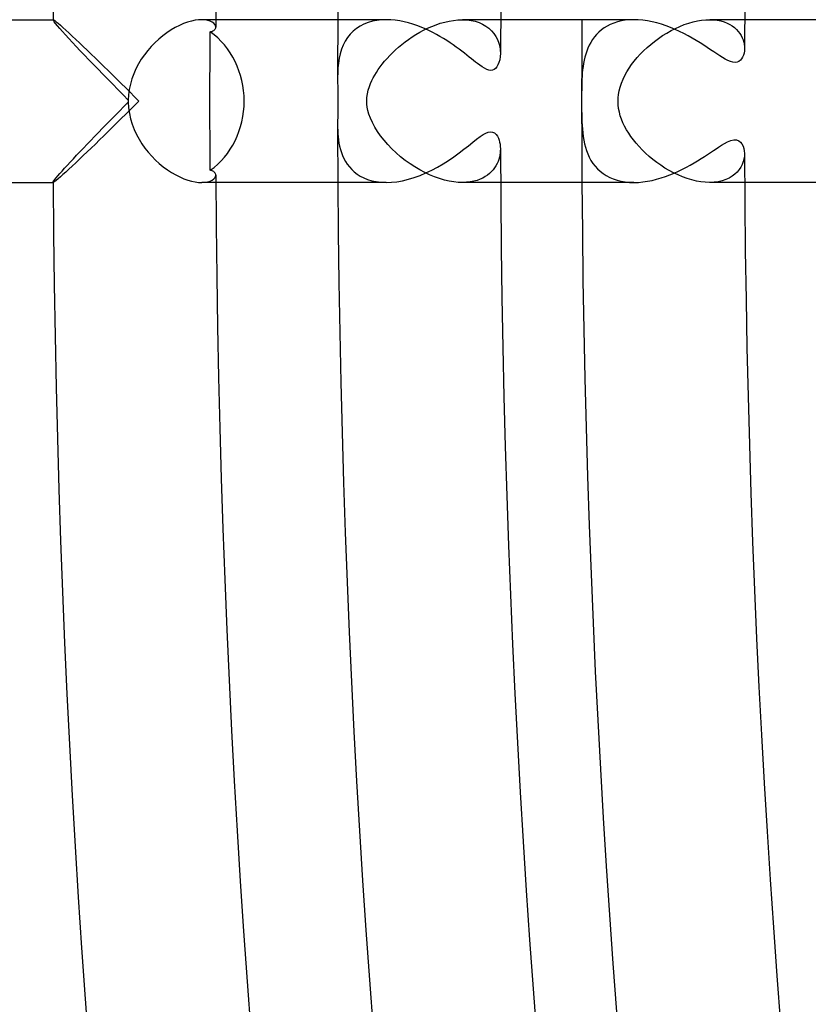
# Model space of a CAD drawing. Header units: millimetres. Extents: x -345 to 345, y -305 to 305.
# Tile 11 of 79: x -306 to -286, y -22 to 2. Entities that reach past the tile are written whole.
import ezdxf

# ---------------------------------------------------------------- set-up
doc = ezdxf.new("R2010")
doc.units = ezdxf.units.MM
doc.layers.add('HIDDEN', color=7, linetype='Continuous')
doc.layers.add('THICK', color=7, linetype='Continuous')

msp = doc.modelspace()

# ---------------------------------------------------------------- linework, layer by layer
at = {"layer": 'HIDDEN'}
for p, q in [((-304.993, 1.999), (-304.992, 2)), ((-304.993, 1.998), (-304.993, 1.999)), ((-304.993, 1.997), (-304.993, 1.998)), ((-304.993, 1.998), (-304.993, 1.998)), ((-304.986, 1.979), (-304.993, 1.997)), ((-304.992, 2), (-304.991, 2)), ((-304.991, 2), (-304.99, 2)), ((-304.965, 1.949), (-304.986, 1.979)), ((-304.931, 1.905), (-304.965, 1.949)), ((-301.685, 1.94), (-301.784, 1.905)), ((-301.591, 1.967), (-301.685, 1.94)), ((-301.501, 1.986), (-301.591, 1.967)), ((-301.417, 1.997), (-301.501, 1.986)), ((-301.339, 2), (-301.417, 1.997)), ((-300.993, 2), (-301.34, 2)), ((-301.259, 1.996), (-301.339, 2)), ((-301.189, 1.983), (-301.259, 1.996)), ((-301.13, 1.965), (-301.189, 1.983)), ((-301.081, 1.941), (-301.13, 1.965)), ((-301.043, 1.913), (-301.081, 1.941)), ((-297.142, 1.962), (-297.25, 1.931)), ((-297.031, 1.983), (-297.142, 1.962)), ((-296.916, 1.996), (-297.031, 1.983)), ((-296.799, 2), (-296.916, 1.996)), ((-295.475, 1.911), (-295.367, 1.941)), ((-295.367, 1.941), (-295.259, 1.966)), ((-295.259, 1.966), (-295.15, 1.984)), ((-295.15, 1.984), (-295.042, 1.996)), ((-295.042, 1.996), (-294.934, 2)), ((-294.934, 2), (-294.825, 1.996)), ((-293.993, 2), (-294.932, 2)), ((-294.825, 1.996), (-294.719, 1.983)), ((-294.719, 1.983), (-294.617, 1.961)), ((-294.617, 1.961), (-294.522, 1.931)), ((-291.121, 1.947), (-291.211, 1.918)), ((-291.027, 1.97), (-291.121, 1.947)), ((-290.928, 1.986), (-291.027, 1.97)), ((-290.824, 1.997), (-290.928, 1.986)), ((-290.717, 2), (-290.824, 1.997)), ((-289.369, 1.915), (-289.261, 1.946)), ((-289.261, 1.946), (-289.155, 1.969)), ((-289.155, 1.969), (-289.051, 1.987)), ((-289.051, 1.987), (-288.95, 1.997)), ((-288.95, 1.997), (-288.853, 2)), ((-288.853, 2), (-288.756, 1.996)), ((-287.993, 2), (-288.853, 2)), ((-288.756, 1.996), (-288.665, 1.986)), ((-288.665, 1.986), (-288.579, 1.969)), ((-288.579, 1.969), (-288.499, 1.947)), ((-288.499, 1.947), (-288.426, 1.918)), ((-304.885, 1.849), (-304.931, 1.905)), ((-304.828, 1.784), (-304.885, 1.849)), ((-304.762, 1.709), (-304.828, 1.784)), ((-304.687, 1.626), (-304.762, 1.709)), ((-302.092, 1.748), (-302.194, 1.68)), ((-301.989, 1.808), (-302.092, 1.748)), ((-301.886, 1.86), (-301.989, 1.808)), ((-301.784, 1.905), (-301.886, 1.86)), ((-301.016, 1.882), (-301.043, 1.913)), ((-301, 1.85), (-301.016, 1.882)), ((-300.995, 1.818), (-301, 1.85)), ((-297.616, 1.716), (-297.689, 1.642)), ((-297.535, 1.783), (-297.616, 1.716)), ((-297.447, 1.841), (-297.535, 1.783)), ((-297.352, 1.89), (-297.447, 1.841)), ((-297.25, 1.931), (-297.352, 1.89)), ((-295.981, 1.69), (-295.885, 1.742)), ((-295.885, 1.742), (-295.786, 1.79)), ((-295.786, 1.79), (-295.684, 1.835)), ((-295.684, 1.835), (-295.58, 1.875)), ((-295.58, 1.875), (-295.475, 1.911)), ((-294.522, 1.931), (-294.433, 1.892)), ((-294.433, 1.892), (-294.352, 1.845)), ((-294.352, 1.845), (-294.278, 1.791)), ((-294.278, 1.791), (-294.213, 1.729)), ((-294.213, 1.729), (-294.155, 1.662)), ((-291.578, 1.694), (-291.635, 1.637)), ((-291.515, 1.748), (-291.578, 1.694)), ((-291.447, 1.798), (-291.515, 1.748)), ((-291.374, 1.843), (-291.447, 1.798)), ((-291.295, 1.883), (-291.374, 1.843)), ((-291.211, 1.918), (-291.295, 1.883)), ((-289.906, 1.673), (-289.801, 1.732)), ((-289.801, 1.732), (-289.694, 1.786)), ((-289.694, 1.786), (-289.586, 1.835)), ((-289.586, 1.835), (-289.477, 1.878)), ((-289.477, 1.878), (-289.369, 1.915)), ((-288.426, 1.918), (-288.358, 1.885)), ((-288.358, 1.885), (-288.297, 1.848)), ((-288.297, 1.848), (-288.241, 1.806)), ((-288.241, 1.806), (-288.192, 1.761)), ((-288.192, 1.761), (-288.149, 1.713)), ((-288.149, 1.713), (-288.111, 1.663)), ((-304.605, 1.537), (-304.687, 1.626)), ((-304.516, 1.441), (-304.605, 1.537)), ((-302.394, 1.522), (-302.489, 1.434)), ((-302.295, 1.605), (-302.394, 1.522)), ((-302.194, 1.68), (-302.295, 1.605)), ((-297.812, 1.471), (-297.861, 1.375)), ((-297.754, 1.56), (-297.812, 1.471)), ((-297.689, 1.642), (-297.754, 1.56)), ((-296.421, 1.391), (-296.339, 1.455)), ((-296.339, 1.455), (-296.254, 1.517)), ((-296.254, 1.517), (-296.166, 1.577)), ((-296.166, 1.577), (-296.075, 1.635)), ((-296.075, 1.635), (-295.981, 1.69)), ((-294.155, 1.662), (-294.107, 1.588)), ((-294.107, 1.588), (-294.067, 1.51)), ((-294.067, 1.51), (-294.036, 1.427)), ((-291.735, 1.51), (-291.777, 1.443)), ((-291.688, 1.575), (-291.735, 1.51)), ((-291.635, 1.637), (-291.688, 1.575)), ((-290.302, 1.392), (-290.208, 1.467)), ((-290.208, 1.467), (-290.11, 1.54)), ((-290.11, 1.54), (-290.009, 1.609)), ((-290.009, 1.609), (-289.906, 1.673)), ((-288.111, 1.663), (-288.079, 1.611)), ((-288.079, 1.611), (-288.053, 1.557)), ((-288.053, 1.557), (-288.032, 1.503)), ((-288.032, 1.503), (-288.016, 1.449)), ((-304.422, 1.34), (-304.516, 1.441)), ((-304.323, 1.235), (-304.422, 1.34)), ((-304.22, 1.127), (-304.323, 1.235)), ((-302.667, 1.24), (-302.749, 1.135)), ((-302.581, 1.34), (-302.667, 1.24)), ((-302.489, 1.434), (-302.581, 1.34)), ((-297.902, 1.273), (-297.936, 1.164)), ((-297.861, 1.375), (-297.902, 1.273)), ((-296.648, 1.189), (-296.576, 1.258)), ((-296.576, 1.258), (-296.5, 1.325)), ((-296.5, 1.325), (-296.421, 1.391)), ((-294.036, 1.427), (-294.014, 1.342)), ((-294.014, 1.342), (-294.002, 1.256)), ((-294.002, 1.256), (-293.998, 1.172)), ((-291.876, 1.228), (-291.901, 1.154)), ((-291.848, 1.301), (-291.876, 1.228)), ((-291.815, 1.373), (-291.848, 1.301)), ((-291.777, 1.443), (-291.815, 1.373)), ((-290.558, 1.151), (-290.478, 1.233)), ((-290.478, 1.233), (-290.392, 1.314)), ((-290.392, 1.314), (-290.302, 1.392)), ((-288.016, 1.449), (-288.005, 1.396)), ((-288.005, 1.396), (-287.999, 1.343)), ((-287.999, 1.343), (-287.997, 1.292)), ((-304.113, 1.015), (-304.22, 1.127)), ((-304.003, 0.901), (-304.113, 1.015)), ((-302.824, 1.026), (-302.893, 0.912)), ((-302.749, 1.135), (-302.824, 1.026)), ((-297.961, 1.051), (-297.979, 0.935)), ((-297.936, 1.164), (-297.961, 1.051)), ((-296.901, 0.91), (-296.844, 0.979)), ((-296.844, 0.979), (-296.783, 1.049)), ((-296.783, 1.049), (-296.718, 1.119)), ((-296.718, 1.119), (-296.648, 1.189)), ((-291.94, 1.002), (-291.955, 0.926)), ((-291.922, 1.078), (-291.94, 1.002)), ((-291.901, 1.154), (-291.922, 1.078)), ((-290.771, 0.895), (-290.705, 0.981)), ((-290.705, 0.981), (-290.634, 1.067)), ((-290.634, 1.067), (-290.558, 1.151)), ((-303.888, 0.783), (-304.003, 0.901)), ((-303.771, 0.662), (-303.888, 0.783)), ((-302.955, 0.794), (-303.009, 0.672)), ((-302.893, 0.912), (-302.955, 0.794)), ((-297.991, 0.817), (-297.997, 0.698)), ((-297.979, 0.935), (-297.991, 0.817)), ((-297.046, 0.705), (-297.002, 0.773)), ((-297.002, 0.773), (-296.953, 0.841)), ((-296.953, 0.841), (-296.901, 0.91)), ((-291.976, 0.769), (-291.984, 0.69)), ((-291.966, 0.848), (-291.976, 0.769)), ((-291.955, 0.926), (-291.966, 0.848)), ((-290.887, 0.72), (-290.831, 0.808)), ((-290.831, 0.808), (-290.771, 0.895)), ((-303.65, 0.538), (-303.771, 0.662)), ((-303.526, 0.413), (-303.65, 0.538)), ((-303.055, 0.547), (-303.091, 0.419)), ((-303.009, 0.672), (-303.055, 0.547)), ((-297.997, 0.698), (-297.999, 0.579)), ((-297.999, 0.579), (-297.999, 0.51)), ((-297.999, 0.51), (-297.998, 0.441)), ((-297.188, 0.436), (-297.155, 0.508)), ((-297.155, 0.508), (-297.122, 0.574)), ((-297.122, 0.574), (-297.086, 0.639)), ((-297.086, 0.639), (-297.046, 0.705)), ((-291.993, 0.529), (-291.996, 0.448)), ((-291.989, 0.61), (-291.993, 0.529)), ((-291.984, 0.69), (-291.989, 0.61)), ((-291.021, 0.442), (-290.982, 0.536)), ((-290.982, 0.536), (-290.937, 0.629)), ((-290.937, 0.629), (-290.887, 0.72)), ((-303.401, 0.285), (-303.526, 0.413)), ((-303.273, 0.156), (-303.401, 0.285)), ((-303.119, 0.288), (-303.136, 0.157)), ((-303.091, 0.419), (-303.119, 0.288)), ((-297.998, 0.441), (-297.997, 0.375)), ((-297.997, 0.375), (-297.995, 0.311)), ((-297.995, 0.311), (-297.993, 0.252)), ((-297.993, 0.252), (-297.992, 0.195)), ((-297.265, 0.178), (-297.244, 0.269)), ((-297.244, 0.269), (-297.218, 0.355)), ((-297.218, 0.355), (-297.188, 0.436)), ((-291.999, 0.288), (-292, 0.211)), ((-291.998, 0.367), (-291.999, 0.288)), ((-291.996, 0.448), (-291.998, 0.367)), ((-291.093, 0.165), (-291.077, 0.254)), ((-291.077, 0.254), (-291.053, 0.346)), ((-291.053, 0.346), (-291.021, 0.442)), ((-303.143, 0.026), (-303.273, 0.156)), ((-303.136, 0.157), (-303.143, 0.026)), ((-297.992, 0.195), (-297.991, 0.143)), ((-297.991, 0.143), (-297.991, 0.093)), ((-297.991, 0.093), (-297.99, 0.047)), ((-297.99, 0.047), (-297.99, 0)), ((-297.99, 0), (-297.99, -0.059)), ((-297.281, 0), (-297.277, 0.088)), ((-297.277, 0.088), (-297.265, 0.178)), ((-292, 0.211), (-292, 0.138)), ((-292, 0.138), (-292, 0.068)), ((-292, 0.068), (-292, 0)), ((-292, 0), (-292, -0.073)), ((-291.105, 0), (-291.102, 0.081)), ((-291.101, -0.092), (-291.105, 0)), ((-291.102, 0.081), (-291.093, 0.165)), ((-303.36, -0.244), (-303.252, -0.135)), ((-303.252, -0.135), (-303.143, -0.026)), ((-303.143, -0.026), (-303.135, -0.164)), ((-303.135, -0.164), (-303.116, -0.303)), ((-297.993, -0.237), (-297.995, -0.297)), ((-297.992, -0.177), (-297.993, -0.237)), ((-297.991, -0.118), (-297.992, -0.177)), ((-297.99, -0.059), (-297.991, -0.118)), ((-297.278, -0.074), (-297.281, 0)), ((-297.269, -0.149), (-297.278, -0.074)), ((-297.254, -0.232), (-297.269, -0.149)), ((-297.229, -0.323), (-297.254, -0.232)), ((-292, -0.073), (-292, -0.149)), ((-292, -0.149), (-292, -0.231)), ((-292, -0.231), (-291.999, -0.318)), ((-291.09, -0.183), (-291.101, -0.092)), ((-291.073, -0.273), (-291.09, -0.183)), ((-303.674, -0.563), (-303.571, -0.458)), ((-303.571, -0.458), (-303.466, -0.352)), ((-303.466, -0.352), (-303.36, -0.244)), ((-303.116, -0.303), (-303.086, -0.439)), ((-303.086, -0.439), (-303.047, -0.571)), ((-297.997, -0.414), (-297.999, -0.47)), ((-297.999, -0.47), (-297.999, -0.525)), ((-297.996, -0.356), (-297.997, -0.414)), ((-297.995, -0.297), (-297.996, -0.356)), ((-297.193, -0.423), (-297.229, -0.323)), ((-297.145, -0.53), (-297.193, -0.423)), ((-291.999, -0.318), (-291.997, -0.411)), ((-291.997, -0.411), (-291.994, -0.506)), ((-291.049, -0.361), (-291.073, -0.273)), ((-291.019, -0.448), (-291.049, -0.361)), ((-290.984, -0.534), (-291.019, -0.448)), ((-303.874, -0.768), (-303.776, -0.667)), ((-303.776, -0.667), (-303.674, -0.563)), ((-303.047, -0.571), (-302.998, -0.698)), ((-302.998, -0.698), (-302.942, -0.82)), ((-297.999, -0.525), (-297.999, -0.579)), ((-297.999, -0.579), (-297.999, -0.651)), ((-297.999, -0.651), (-297.997, -0.725)), ((-297.997, -0.725), (-297.993, -0.8)), ((-297.087, -0.638), (-297.145, -0.53)), ((-297.019, -0.747), (-297.087, -0.638)), ((-291.994, -0.506), (-291.99, -0.6)), ((-291.99, -0.6), (-291.983, -0.693)), ((-291.983, -0.693), (-291.974, -0.784)), ((-290.943, -0.619), (-290.984, -0.534)), ((-290.896, -0.704), (-290.943, -0.619)), ((-290.844, -0.788), (-290.896, -0.704)), ((-304.156, -1.06), (-304.065, -0.965)), ((-304.065, -0.965), (-303.971, -0.868)), ((-303.971, -0.868), (-303.874, -0.768)), ((-302.942, -0.82), (-302.879, -0.937)), ((-302.879, -0.937), (-302.809, -1.049)), ((-297.993, -0.8), (-297.986, -0.876)), ((-297.986, -0.876), (-297.977, -0.952)), ((-297.977, -0.952), (-297.965, -1.03)), ((-296.943, -0.855), (-297.019, -0.747)), ((-296.858, -0.963), (-296.943, -0.855)), ((-296.765, -1.068), (-296.858, -0.963)), ((-291.974, -0.784), (-291.963, -0.873)), ((-291.963, -0.873), (-291.948, -0.961)), ((-291.948, -0.961), (-291.93, -1.048)), ((-290.787, -0.872), (-290.844, -0.788)), ((-290.726, -0.956), (-290.787, -0.872)), ((-290.659, -1.038), (-290.726, -0.956)), ((-304.331, -1.244), (-304.245, -1.153)), ((-304.245, -1.153), (-304.156, -1.06)), ((-302.809, -1.049), (-302.734, -1.156)), ((-302.734, -1.156), (-302.652, -1.258)), ((-297.965, -1.03), (-297.95, -1.108)), ((-297.95, -1.108), (-297.93, -1.186)), ((-297.93, -1.186), (-297.906, -1.263)), ((-296.666, -1.172), (-296.765, -1.068)), ((-296.56, -1.273), (-296.666, -1.172)), ((-293.998, -1.173), (-293.999, -1.223)), ((-291.93, -1.048), (-291.907, -1.133)), ((-291.907, -1.133), (-291.88, -1.217)), ((-290.587, -1.12), (-290.659, -1.038)), ((-290.51, -1.201), (-290.587, -1.12)), ((-290.428, -1.281), (-290.51, -1.201)), ((-304.57, -1.499), (-304.494, -1.417)), ((-304.494, -1.417), (-304.414, -1.332)), ((-304.414, -1.332), (-304.331, -1.244)), ((-302.652, -1.258), (-302.566, -1.356)), ((-302.566, -1.356), (-302.475, -1.448)), ((-302.475, -1.448), (-302.381, -1.534)), ((-297.906, -1.263), (-297.877, -1.339)), ((-297.877, -1.339), (-297.843, -1.412)), ((-297.843, -1.412), (-297.804, -1.484)), ((-296.449, -1.368), (-296.56, -1.273)), ((-296.336, -1.458), (-296.449, -1.368)), ((-294.038, -1.433), (-294.056, -1.485)), ((-294.022, -1.379), (-294.038, -1.433)), ((-294.011, -1.326), (-294.022, -1.379)), ((-294.003, -1.274), (-294.011, -1.326)), ((-293.999, -1.223), (-294.003, -1.274)), ((-291.88, -1.217), (-291.849, -1.299)), ((-291.849, -1.299), (-291.812, -1.379)), ((-291.812, -1.379), (-291.77, -1.456)), ((-290.341, -1.359), (-290.428, -1.281)), ((-290.25, -1.435), (-290.341, -1.359)), ((-290.154, -1.508), (-290.25, -1.435)), ((-288.01, -1.422), (-288.027, -1.488)), ((-288, -1.356), (-288.01, -1.422)), ((-287.997, -1.292), (-288, -1.356)), ((-304.77, -1.718), (-304.709, -1.65)), ((-304.709, -1.65), (-304.642, -1.577)), ((-304.642, -1.577), (-304.57, -1.499)), ((-302.381, -1.534), (-302.283, -1.614)), ((-302.283, -1.614), (-302.183, -1.688)), ((-302.183, -1.688), (-302.082, -1.754)), ((-297.804, -1.484), (-297.76, -1.553)), ((-297.76, -1.553), (-297.709, -1.619)), ((-297.709, -1.619), (-297.652, -1.681)), ((-297.652, -1.681), (-297.589, -1.74)), ((-296.219, -1.542), (-296.336, -1.458)), ((-296.1, -1.619), (-296.219, -1.542)), ((-295.98, -1.691), (-296.1, -1.619)), ((-295.858, -1.755), (-295.98, -1.691)), ((-294.174, -1.686), (-294.215, -1.732)), ((-294.138, -1.638), (-294.174, -1.686)), ((-294.107, -1.588), (-294.138, -1.638)), ((-294.079, -1.537), (-294.107, -1.588)), ((-294.056, -1.485), (-294.079, -1.537)), ((-291.77, -1.456), (-291.722, -1.53)), ((-291.722, -1.53), (-291.668, -1.6)), ((-291.668, -1.6), (-291.608, -1.665)), ((-291.608, -1.665), (-291.542, -1.726)), ((-290.055, -1.578), (-290.154, -1.508)), ((-289.953, -1.645), (-290.055, -1.578)), ((-289.847, -1.707), (-289.953, -1.645)), ((-288.126, -1.684), (-288.175, -1.743)), ((-288.085, -1.62), (-288.126, -1.684)), ((-288.052, -1.555), (-288.085, -1.62)), ((-288.027, -1.488), (-288.052, -1.555)), ((-304.974, -1.96), (-304.949, -1.927)), ((-304.949, -1.927), (-304.916, -1.886)), ((-304.916, -1.886), (-304.875, -1.837)), ((-304.875, -1.837), (-304.826, -1.781)), ((-304.826, -1.781), (-304.77, -1.718)), ((-302.082, -1.754), (-301.979, -1.813)), ((-301.979, -1.813), (-301.878, -1.864)), ((-301.878, -1.864), (-301.778, -1.907)), ((-301.778, -1.907), (-301.681, -1.941)), ((-301.081, -1.941), (-301.043, -1.913)), ((-301.043, -1.913), (-301.016, -1.882)), ((-301.016, -1.882), (-301, -1.85)), ((-301, -1.85), (-300.995, -1.818)), ((-297.589, -1.74), (-297.519, -1.795)), ((-297.519, -1.795), (-297.441, -1.845)), ((-297.441, -1.845), (-297.355, -1.889)), ((-297.355, -1.889), (-297.262, -1.926)), ((-297.262, -1.926), (-297.16, -1.957)), ((-295.736, -1.812), (-295.858, -1.755)), ((-295.614, -1.863), (-295.736, -1.812)), ((-295.493, -1.905), (-295.614, -1.863)), ((-295.372, -1.94), (-295.493, -1.905)), ((-294.498, -1.922), (-294.572, -1.948)), ((-294.431, -1.891), (-294.498, -1.922)), ((-294.369, -1.856), (-294.431, -1.891)), ((-294.312, -1.817), (-294.369, -1.856)), ((-294.261, -1.776), (-294.312, -1.817)), ((-294.215, -1.732), (-294.261, -1.776)), ((-291.542, -1.726), (-291.471, -1.782)), ((-291.471, -1.782), (-291.394, -1.831)), ((-291.394, -1.831), (-291.311, -1.876)), ((-291.311, -1.876), (-291.222, -1.914)), ((-291.222, -1.914), (-291.129, -1.945)), ((-289.74, -1.764), (-289.847, -1.707)), ((-289.629, -1.816), (-289.74, -1.764)), ((-289.518, -1.863), (-289.629, -1.816)), ((-289.405, -1.904), (-289.518, -1.863)), ((-289.293, -1.937), (-289.405, -1.904)), ((-288.454, -1.93), (-288.544, -1.96)), ((-288.372, -1.893), (-288.454, -1.93)), ((-288.298, -1.849), (-288.372, -1.893)), ((-288.233, -1.799), (-288.298, -1.849)), ((-288.175, -1.743), (-288.233, -1.799)), ((-304.993, -1.997), (-304.988, -1.983)), ((-304.993, -1.998), (-304.993, -1.997)), ((-304.993, -1.999), (-304.993, -1.998)), ((-304.993, -1.998), (-304.993, -1.998)), ((-304.992, -2), (-304.993, -1.999)), ((-304.991, -2), (-304.992, -2)), ((-304.99, -2), (-304.991, -2)), ((-304.988, -1.983), (-304.974, -1.96)), ((-301.681, -1.941), (-301.588, -1.968)), ((-301.588, -1.968), (-301.499, -1.986)), ((-301.499, -1.986), (-301.415, -1.997)), ((-301.415, -1.997), (-301.339, -2)), ((-300.993, -2), (-301.34, -2)), ((-301.339, -2), (-301.26, -1.996)), ((-301.26, -1.996), (-301.19, -1.984)), ((-301.19, -1.984), (-301.13, -1.965)), ((-301.13, -1.965), (-301.081, -1.941)), ((-297.16, -1.957), (-297.05, -1.98)), ((-297.05, -1.98), (-296.932, -1.995)), ((-296.932, -1.995), (-296.806, -2)), ((-295.255, -1.967), (-295.372, -1.94)), ((-295.142, -1.986), (-295.255, -1.967)), ((-295.033, -1.997), (-295.142, -1.986)), ((-294.93, -2), (-295.033, -1.997)), ((-293.993, -2), (-294.932, -2)), ((-294.831, -1.996), (-294.93, -2)), ((-294.739, -1.986), (-294.831, -1.996)), ((-294.652, -1.97), (-294.739, -1.986)), ((-294.572, -1.948), (-294.652, -1.97)), ((-291.129, -1.945), (-291.031, -1.969)), ((-291.031, -1.969), (-290.929, -1.986)), ((-290.929, -1.986), (-290.823, -1.997)), ((-290.823, -1.997), (-290.714, -2)), ((-289.18, -1.964), (-289.293, -1.937)), ((-289.069, -1.984), (-289.18, -1.964)), ((-288.96, -1.996), (-289.069, -1.984)), ((-288.854, -2), (-288.96, -1.996)), ((-288.744, -1.995), (-288.854, -2)), ((-287.993, -2), (-288.853, -2)), ((-288.641, -1.982), (-288.744, -1.995)), ((-288.544, -1.96), (-288.641, -1.982))]:
    msp.add_line(p, q, dxfattribs=at)
for radius, start, end in [(298, 179.61545, 179.88875), (292, 179.60754, 180.00002), (292, 180.00002, 180.39246), (298, 180.11125, 180.38455)]:
    msp.add_arc((0, 0), radius, start, end, dxfattribs=at)
for start_param, end_param in [(-1.58365, -1.570796), (-1.570796, -1.557943)]:
    msp.add_ellipse((-301.904, 0), major_axis=(0, -2), ratio=0.619689, start_param=start_param, end_param=end_param, dxfattribs=at)
at = {"layer": 'THICK'}
for p, q in [((-337, 2), (-304.99, 2)), ((-304.99, 2), (-304.975, 1.994)), ((-304.975, 1.994), (-304.949, 1.977)), ((-304.949, 1.977), (-304.913, 1.949)), ((-304.913, 1.949), (-304.867, 1.911)), ((-296.803, 2), (-300.993, 2)), ((-296.689, 1.996), (-296.799, 2)), ((-296.58, 1.986), (-296.689, 1.996)), ((-296.471, 1.97), (-296.58, 1.986)), ((-296.363, 1.948), (-296.471, 1.97)), ((-296.256, 1.922), (-296.363, 1.948)), ((-290.716, 2), (-293.993, 2)), ((-290.608, 1.997), (-290.717, 2)), ((-290.495, 1.987), (-290.608, 1.997)), ((-290.382, 1.971), (-290.495, 1.987)), ((-290.268, 1.949), (-290.382, 1.971)), ((-290.154, 1.921), (-290.268, 1.949)), ((-284.627, 2), (-287.993, 2)), ((-304.867, 1.911), (-304.812, 1.863)), ((-304.812, 1.863), (-304.749, 1.807)), ((-304.749, 1.807), (-304.678, 1.744)), ((-304.678, 1.744), (-304.602, 1.674)), ((-301.133, 1.415), (-301.132, 1.7)), ((-301.132, 1.7), (-301.106, 1.707)), ((-301.106, 1.707), (-301.083, 1.714)), ((-301.083, 1.714), (-301.062, 1.724)), ((-301.062, 1.724), (-301.044, 1.734)), ((-301.044, 1.734), (-301.029, 1.746)), ((-301.029, 1.746), (-301.017, 1.759)), ((-301.017, 1.759), (-301.007, 1.773)), ((-301.007, 1.773), (-301, 1.787)), ((-301, 1.787), (-300.996, 1.802)), ((-300.996, 1.802), (-300.995, 1.818)), ((-296.152, 1.891), (-296.256, 1.922)), ((-296.049, 1.856), (-296.152, 1.891)), ((-295.948, 1.818), (-296.049, 1.856)), ((-295.85, 1.776), (-295.948, 1.818)), ((-295.755, 1.732), (-295.85, 1.776)), ((-295.661, 1.686), (-295.755, 1.732)), ((-290.039, 1.888), (-290.154, 1.921)), ((-289.926, 1.85), (-290.039, 1.888)), ((-289.813, 1.807), (-289.926, 1.85)), ((-289.703, 1.761), (-289.813, 1.807)), ((-289.594, 1.711), (-289.703, 1.761)), ((-289.487, 1.658), (-289.594, 1.711)), ((-304.602, 1.674), (-304.52, 1.598)), ((-304.52, 1.598), (-304.434, 1.516)), ((-304.434, 1.516), (-304.343, 1.431)), ((-295.571, 1.638), (-295.661, 1.686)), ((-295.483, 1.589), (-295.571, 1.638)), ((-295.397, 1.538), (-295.483, 1.589)), ((-295.314, 1.486), (-295.397, 1.538)), ((-295.234, 1.433), (-295.314, 1.486)), ((-289.383, 1.603), (-289.487, 1.658)), ((-289.281, 1.546), (-289.383, 1.603)), ((-289.182, 1.488), (-289.281, 1.546)), ((-289.088, 1.429), (-289.182, 1.488)), ((-304.343, 1.431), (-304.249, 1.341)), ((-304.249, 1.341), (-304.152, 1.249)), ((-304.152, 1.249), (-304.053, 1.153)), ((-301.134, 1.131), (-301.133, 1.415)), ((-295.157, 1.38), (-295.234, 1.433)), ((-295.082, 1.327), (-295.157, 1.38)), ((-295.012, 1.275), (-295.082, 1.327)), ((-294.944, 1.225), (-295.012, 1.275)), ((-294.88, 1.175), (-294.944, 1.225)), ((-288.998, 1.372), (-289.088, 1.429)), ((-288.911, 1.315), (-288.998, 1.372)), ((-288.829, 1.26), (-288.911, 1.315)), ((-288.751, 1.208), (-288.829, 1.26)), ((-288, 1.234), (-288.009, 1.18)), ((-287.997, 1.292), (-288, 1.234)), ((-304.053, 1.153), (-303.952, 1.055)), ((-303.952, 1.055), (-303.848, 0.954)), ((-301.135, 0.847), (-301.134, 1.131)), ((-294.82, 1.128), (-294.88, 1.175)), ((-294.762, 1.082), (-294.82, 1.128)), ((-294.708, 1.039), (-294.762, 1.082)), ((-294.657, 0.998), (-294.708, 1.039)), ((-294.609, 0.96), (-294.657, 0.998)), ((-294.014, 1.017), (-294.032, 0.949)), ((-294.002, 1.092), (-294.014, 1.017)), ((-293.998, 1.172), (-294.002, 1.092)), ((-288.678, 1.159), (-288.751, 1.208)), ((-288.606, 1.112), (-288.678, 1.159)), ((-288.536, 1.068), (-288.606, 1.112)), ((-288.468, 1.029), (-288.536, 1.068)), ((-288.403, 0.997), (-288.468, 1.029)), ((-288.341, 0.972), (-288.403, 0.997)), ((-288.283, 0.957), (-288.341, 0.972)), ((-288.136, 0.975), (-288.18, 0.958)), ((-288.099, 1.003), (-288.136, 0.975)), ((-288.067, 1.038), (-288.099, 1.003)), ((-288.042, 1.081), (-288.067, 1.038)), ((-288.022, 1.129), (-288.042, 1.081)), ((-288.009, 1.18), (-288.022, 1.129)), ((-303.848, 0.954), (-303.744, 0.852)), ((-303.744, 0.852), (-303.638, 0.749)), ((-303.638, 0.749), (-303.531, 0.644)), ((-301.136, 0.564), (-301.135, 0.847)), ((-294.56, 0.922), (-294.609, 0.96)), ((-294.506, 0.881), (-294.56, 0.922)), ((-294.448, 0.841), (-294.506, 0.881)), ((-294.389, 0.805), (-294.448, 0.841)), ((-294.331, 0.777), (-294.389, 0.805)), ((-294.278, 0.76), (-294.331, 0.777)), ((-294.231, 0.754), (-294.278, 0.76)), ((-294.189, 0.76), (-294.231, 0.754)), ((-294.152, 0.775), (-294.189, 0.76)), ((-294.118, 0.801), (-294.152, 0.775)), ((-294.086, 0.838), (-294.118, 0.801)), ((-294.057, 0.888), (-294.086, 0.838)), ((-294.032, 0.949), (-294.057, 0.888)), ((-288.229, 0.952), (-288.283, 0.957)), ((-288.18, 0.958), (-288.229, 0.952)), ((-303.531, 0.644), (-303.424, 0.538)), ((-303.424, 0.538), (-303.316, 0.431)), ((-301.136, 0.282), (-301.136, 0.564)), ((-303.316, 0.431), (-303.207, 0.324)), ((-303.207, 0.324), (-303.099, 0.216)), ((-301.136, 0), (-301.136, 0.282)), ((-303.099, 0.216), (-302.991, 0.108)), ((-302.991, 0.108), (-302.883, 0)), ((-302.883, 0), (-302.991, -0.108)), ((-303.099, -0.216), (-303.207, -0.324)), ((-302.991, -0.108), (-303.099, -0.216)), ((-301.136, -0.282), (-301.136, 0)), ((-303.316, -0.431), (-303.424, -0.538)), ((-303.207, -0.324), (-303.316, -0.431)), ((-301.136, -0.564), (-301.136, -0.282)), ((-303.531, -0.644), (-303.638, -0.749)), ((-303.424, -0.538), (-303.531, -0.644)), ((-301.135, -0.847), (-301.136, -0.564)), ((-303.848, -0.954), (-303.952, -1.055)), ((-303.744, -0.852), (-303.848, -0.954)), ((-303.638, -0.749), (-303.744, -0.852)), ((-301.134, -1.131), (-301.135, -0.847)), ((-294.677, -1.013), (-294.581, -0.938)), ((-294.581, -0.938), (-294.494, -0.873)), ((-294.494, -0.873), (-294.419, -0.822)), ((-294.419, -0.822), (-294.353, -0.786)), ((-294.353, -0.786), (-294.295, -0.764)), ((-294.295, -0.764), (-294.24, -0.754)), ((-294.24, -0.754), (-294.188, -0.76)), ((-294.188, -0.76), (-294.14, -0.783)), ((-294.14, -0.783), (-294.1, -0.82)), ((-294.1, -0.82), (-294.069, -0.865)), ((-294.069, -0.865), (-294.045, -0.913)), ((-294.045, -0.913), (-294.029, -0.959)), ((-294.029, -0.959), (-294.016, -1.007)), ((-288.332, -0.969), (-288.259, -0.953)), ((-288.259, -0.953), (-288.195, -0.955)), ((-288.195, -0.955), (-288.14, -0.973)), ((-304.053, -1.153), (-304.152, -1.249)), ((-303.952, -1.055), (-304.053, -1.153)), ((-301.133, -1.415), (-301.134, -1.131)), ((-295.011, -1.275), (-294.892, -1.184)), ((-294.892, -1.184), (-294.78, -1.096)), ((-294.78, -1.096), (-294.677, -1.013)), ((-294.016, -1.007), (-294.006, -1.059)), ((-294.006, -1.059), (-294, -1.114)), ((-294, -1.114), (-293.998, -1.173)), ((-288.761, -1.215), (-288.695, -1.17)), ((-288.695, -1.17), (-288.632, -1.129)), ((-288.632, -1.129), (-288.565, -1.086)), ((-288.565, -1.086), (-288.49, -1.041)), ((-288.49, -1.041), (-288.411, -1)), ((-288.411, -1), (-288.332, -0.969)), ((-288.14, -0.973), (-288.095, -1.006)), ((-288.095, -1.006), (-288.059, -1.051)), ((-288.059, -1.051), (-288.031, -1.104)), ((-288.031, -1.104), (-288.012, -1.164)), ((-288.012, -1.164), (-288.001, -1.226)), ((-304.343, -1.431), (-304.434, -1.516)), ((-304.249, -1.341), (-304.343, -1.431)), ((-304.152, -1.249), (-304.249, -1.341)), ((-301.132, -1.7), (-301.133, -1.415)), ((-295.27, -1.457), (-295.138, -1.367)), ((-295.138, -1.367), (-295.011, -1.275)), ((-289.149, -1.467), (-289.064, -1.414)), ((-289.064, -1.414), (-288.983, -1.362)), ((-288.983, -1.362), (-288.905, -1.311)), ((-288.905, -1.311), (-288.832, -1.262)), ((-288.832, -1.262), (-288.761, -1.215)), ((-288.001, -1.226), (-287.997, -1.292)), ((-304.602, -1.674), (-304.678, -1.744)), ((-304.52, -1.598), (-304.602, -1.674)), ((-304.434, -1.516), (-304.52, -1.598)), ((-295.685, -1.699), (-295.544, -1.624)), ((-295.544, -1.624), (-295.406, -1.543)), ((-295.406, -1.543), (-295.27, -1.457)), ((-289.623, -1.725), (-289.522, -1.676)), ((-289.522, -1.676), (-289.424, -1.626)), ((-289.424, -1.626), (-289.329, -1.574)), ((-289.329, -1.574), (-289.237, -1.52)), ((-289.237, -1.52), (-289.149, -1.467)), ((-304.867, -1.911), (-304.913, -1.949)), ((-304.812, -1.863), (-304.867, -1.911)), ((-304.749, -1.807), (-304.812, -1.863)), ((-304.678, -1.744), (-304.749, -1.807)), ((-301.106, -1.707), (-301.132, -1.701)), ((-301.083, -1.714), (-301.106, -1.707)), ((-301.062, -1.724), (-301.083, -1.714)), ((-301.044, -1.734), (-301.062, -1.724)), ((-301.029, -1.746), (-301.044, -1.734)), ((-301.017, -1.759), (-301.029, -1.746)), ((-301.007, -1.773), (-301.017, -1.759)), ((-301, -1.787), (-301.007, -1.773)), ((-300.996, -1.803), (-301, -1.787)), ((-300.995, -1.818), (-300.996, -1.803)), ((-296.403, -1.957), (-296.26, -1.922)), ((-296.26, -1.922), (-296.116, -1.879)), ((-296.116, -1.879), (-295.972, -1.827)), ((-295.972, -1.827), (-295.828, -1.767)), ((-295.828, -1.767), (-295.685, -1.699)), ((-290.268, -1.949), (-290.157, -1.922)), ((-290.157, -1.922), (-290.047, -1.89)), ((-290.047, -1.89), (-289.938, -1.854)), ((-289.938, -1.854), (-289.831, -1.814)), ((-289.831, -1.814), (-289.726, -1.771)), ((-289.726, -1.771), (-289.623, -1.725)), ((-337, -2), (-304.99, -2)), ((-304.975, -1.994), (-304.99, -2)), ((-304.949, -1.977), (-304.975, -1.994)), ((-304.913, -1.949), (-304.949, -1.977)), ((-296.803, -2), (-300.993, -2)), ((-296.806, -2), (-296.677, -1.995)), ((-296.677, -1.995), (-296.542, -1.981)), ((-296.542, -1.981), (-296.403, -1.957)), ((-290.716, -2), (-293.993, -2)), ((-290.714, -2), (-290.604, -1.997)), ((-290.604, -1.997), (-290.492, -1.987)), ((-290.492, -1.987), (-290.38, -1.971)), ((-290.38, -1.971), (-290.268, -1.949)), ((-284.627, -2), (-287.993, -2))]:
    msp.add_line(p, q, dxfattribs=at)
for radius, start, end in [(305, 120.37574, 179.62427), (301, 120.34606, 179.6539), (298, 120.38456, 179.61545), (294, 120.22855, 179.77141), (288, 120.25702, 179.74299), (294, 180.22859, 239.77145), (288, 180.25701, 239.74298), (301, 180.3461, 239.65394), (305, 180.37573, 239.62426), (298, 180.38455, 239.61544), (292, 180.39246, 239.60759)]:
    msp.add_arc((0, 0), radius, start, end, dxfattribs=at)
for start_param, end_param in [(-1.570796, -0.554413), (-2.587179, -1.570796)]:
    msp.add_ellipse((-302.062, 0), major_axis=(0, 2), ratio=0.883217, start_param=start_param, end_param=end_param, dxfattribs=at)

doc.saveas('drawing.dxf')
